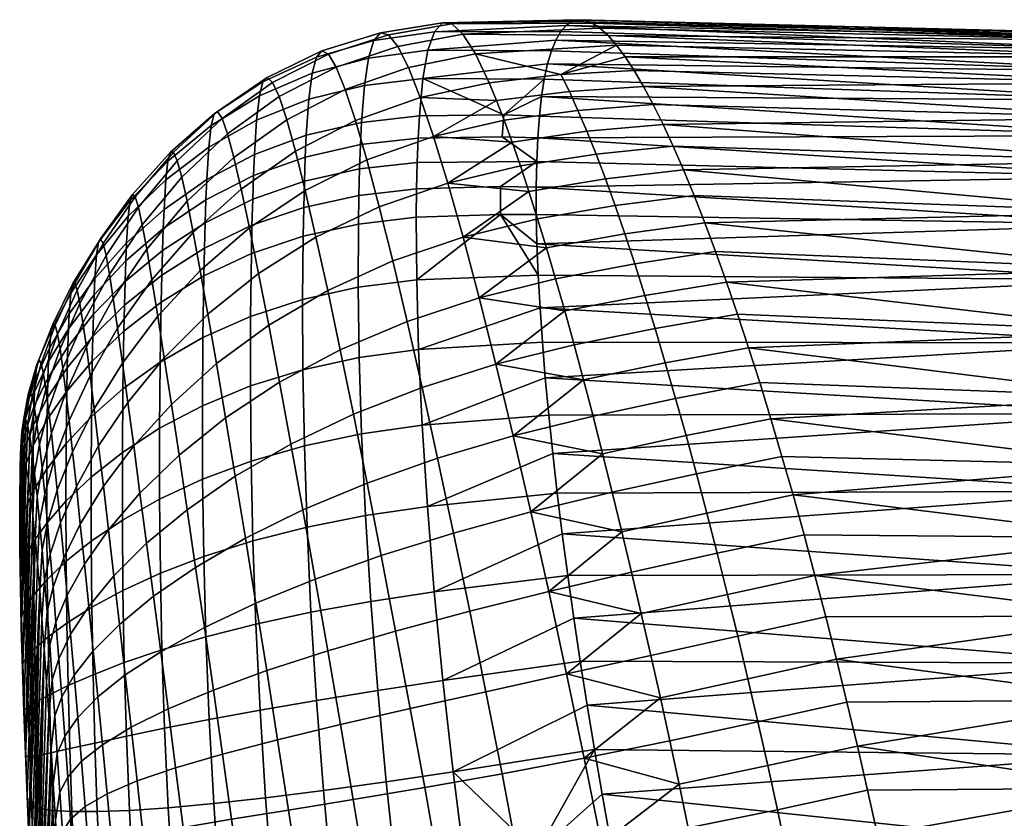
# Model space of a CAD drawing. Extents: x -120 to 2831, y -92 to 75.
# Tile 190 of 256: x 1858 to 1882, y -65 to -46. Entities that reach past the tile are written whole.
import ezdxf

# ---------------------------------------------------------------- set-up
doc = ezdxf.new("R2010")
doc.units = 0
doc.layers.add('GLASS', color=18, linetype='CONTINUOUS')

msp = doc.modelspace()

# ---------------------------------------------------------------- meshes
at = {"layer": 'GLASS'}
mesh = msp.add_polyface(dxfattribs=at)
corners = [(1866.124, -48.121, 69.039), (1866.096, -48.658, 68.011), (1864.756, -48.961, 68.22), (1864.781, -48.432, 69.243), (1867.531, -47.961, 68.901), (1867.5, -48.499, 67.879), (1864.842, -47.556, 71.365), (1863.52, -48.899, 69.515), (1863.573, -48.061, 71.604), (1866.197, -47.221, 71.17), (1867.618, -47.051, 71.022), (1864.923, -46.922, 73.558), (1863.64, -47.475, 73.757), (1866.296, -46.555, 73.379), (1867.739, -46.367, 73.222), (1865.027, -46.53, 75.796), (1863.725, -47.131, 75.944), (1866.424, -46.127, 75.639), (1867.896, -45.915, 75.477), (1865.157, -46.378, 78.053), (1863.831, -47.024, 78.141), (1866.584, -45.938, 77.925), (1868.091, -45.699, 77.762), (1865.317, -46.462, 80.305), (1863.962, -47.146, 80.325), (1866.777, -45.987, 80.211), (1868.322, -45.719, 80.05), (1865.506, -46.777, 82.526), (1864.12, -47.492, 82.474), (1867.004, -46.272, 82.472), (1868.591, -45.973, 82.317), (1865.725, -47.317, 84.694), (1864.304, -48.053, 84.567), (1867.263, -46.784, 84.683), (1868.894, -46.454, 84.539), (1865.975, -48.071, 86.785), (1864.516, -48.818, 86.581), (1867.554, -47.517, 86.819), (1869.23, -47.156, 86.691), (1867.875, -48.458, 88.86), (1866.253, -49.027, 88.778), (1869.41, -47.586, 87.734), (1869.597, -48.066, 88.752), (1869.791, -48.596, 89.743), (1869.582, -47.938, 68.798), (1870.743, -46.381, 72.96), (1870.65, -46.697, 71.886), (1871.242, -45.663, 77.363), (1871.099, -45.76, 76.252), (1871.562, -45.637, 79.587), (1871.396, -45.622, 78.475), (1870.968, -45.911, 75.146), (1870.849, -46.119, 74.048), (1869.545, -48.468, 67.795), (1870.975, -46.958, 86.429), (1870.449, -47.967, 68.772), (1870.41, -48.493, 67.78), (1870.57, -47.068, 70.828)]
mesh.append_faces([[corners[k] for k in face] for face in [(0, 1, 2, 3), (4, 5, 1, 0), (6, 3, 7, 8), (9, 0, 3, 6), (10, 4, 0, 9), (11, 6, 8, 12), (13, 9, 6, 11), (14, 10, 9, 13), (15, 11, 12, 16), (17, 13, 11, 15), (18, 14, 13, 17), (19, 15, 16, 20), (21, 17, 15, 19), (22, 18, 17, 21), (23, 19, 20, 24), (25, 21, 19, 23), (26, 22, 21, 25), (27, 23, 24, 28), (29, 25, 23, 27), (30, 26, 25, 29), (31, 27, 28, 32), (33, 29, 27, 31), (34, 30, 29, 33), (35, 31, 32, 36), (37, 33, 31, 35), (38, 34, 33, 37), (39, 37, 35, 40), (41, 38, 37, 37), (39, 42, 41, 41), (37, 39, 41, 41), (43, 42, 39, 39), (10, 44, 4, 4), (10, 14, 45, 46), (18, 22, 47, 48), (22, 26, 49, 50), (14, 18, 51, 52), (4, 44, 53, 5), (54, 34, 38, 38), (53, 44, 55, 56), (52, 45, 14, 14), (46, 57, 10, 10), (57, 44, 10, 10), (50, 47, 22, 22)]])
mesh = msp.add_polyface(dxfattribs=at)
corners = [(1871.179, -47.367, 87.47), (1870.975, -46.958, 86.429), (1869.23, -47.156, 86.691), (1869.41, -47.586, 87.734), (1871.389, -47.827, 88.487), (1869.597, -48.066, 88.752), (1871.606, -48.336, 89.478), (1869.791, -48.596, 89.743), (1871.829, -48.892, 90.441), (1869.99, -49.174, 90.703), (1872.058, -49.494, 91.374), (1870.196, -49.797, 91.63), (1872.291, -50.14, 92.274), (1870.407, -50.463, 92.524), (1868.986, -52.381, 94.217), (1870.843, -51.919, 94.2), (1870.623, -51.172, 93.381), (1872.529, -50.829, 93.14), (1872.771, -51.557, 93.97), (1869.394, -53.999, 95.696), (1871.066, -52.704, 94.979), (1873.016, -52.324, 94.762), (1873.263, -53.127, 95.515), (1871.293, -53.524, 95.717), (1868.591, -45.973, 82.317), (1868.894, -46.454, 84.539), (1872.323, -46.241, 83.969), (1872.119, -46.009, 82.889), (1868.322, -45.719, 80.05), (1871.923, -45.831, 81.796), (1871.738, -45.707, 80.695), (1869.545, -48.468, 67.795), (1870.41, -48.493, 67.78), (1870.384, -49.068, 66.815), (1872.984, -47.248, 87.116), (1872.756, -46.861, 86.085), (1869.582, -47.938, 68.798), (1870.503, -47.491, 69.789), (1870.449, -47.967, 68.772), (1870.57, -47.068, 70.828), (1870.968, -45.911, 75.146), (1867.896, -45.915, 75.477), (1871.099, -45.76, 76.252), (1873.219, -47.683, 88.125), (1873.706, -48.698, 90.07), (1873.459, -48.167, 89.11), (1873.957, -49.274, 91.002), (1874.473, -50.557, 92.773), (1874.213, -49.894, 91.904), (1874.736, -51.26, 93.61), (1875.27, -52.782, 95.175), (1875.002, -52.002, 94.411), (1872.535, -46.525, 85.036), (1871.562, -45.637, 79.587), (1869.507, -50.356, 64.964), (1870.391, -51.075, 64.109), (1870.422, -51.831, 63.278), (1869.507, -49.679, 65.875), (1870.384, -49.068, 66.815), (1870.373, -49.692, 65.88), (1885.196, -50.598, 65.099), (1870.375, -50.361, 64.977), (1870.373, -49.692, 65.88), (1871.099, -45.76, 76.252), (1885.338, -46.359, 74.606), (1870.968, -45.911, 75.146), (1871.396, -45.622, 78.475), (1885.354, -46.054, 76.84), (1871.242, -45.663, 77.363), (1870.57, -47.068, 70.828), (1885.292, -47.575, 70.422), (1870.503, -47.491, 69.789), (1885.317, -46.873, 72.459), (1870.743, -46.381, 72.96), (1870.849, -46.119, 74.048), (1870.65, -46.697, 71.886), (1870.449, -47.967, 68.772), (1885.263, -48.441, 68.518), (1870.41, -48.493, 67.78)]
mesh.append_faces([[corners[k] for k in face] for face in [(0, 1, 2, 3), (4, 0, 3, 5), (6, 4, 5, 7), (8, 6, 7, 9), (10, 8, 9, 11), (12, 10, 11, 13), (14, 15, 16, 16), (17, 12, 13, 16), (18, 17, 16, 15), (14, 19, 20, 20), (21, 18, 15, 20), (22, 21, 20, 23), (24, 25, 26, 27), (28, 24, 29, 30), (26, 25, 1, 1), (31, 32, 33, 33), (1, 0, 34, 35), (36, 37, 38, 38), (36, 39, 37, 37), (40, 41, 42, 42), (0, 4, 43, 34), (6, 8, 44, 45), (8, 10, 46, 44), (4, 6, 45, 43), (12, 17, 47, 48), (17, 18, 49, 47), (21, 22, 50, 51), (18, 21, 51, 49), (10, 12, 48, 46), (27, 29, 24, 24), (52, 26, 1, 1), (35, 52, 1, 1), (53, 28, 30, 30), (54, 55, 56, 56), (57, 58, 59, 59), (60, 61, 62, 62), (63, 64, 65, 65), (66, 67, 68, 68), (69, 70, 71, 71), (72, 73, 74, 74), (72, 75, 73, 73), (75, 70, 69, 69), (76, 77, 78, 78)]])
mesh = msp.add_polyface(dxfattribs=at)
corners = [(1885.112, -53.479, 61.988), (1870.466, -52.628, 62.486), (1885.156, -51.944, 63.498), (1870.391, -51.075, 64.109), (1885.196, -50.598, 65.099), (1885.231, -49.442, 66.76), (1870.41, -48.493, 67.78), (1885.263, -48.441, 68.518), (1870.503, -47.491, 69.789), (1885.292, -47.575, 70.422), (1870.373, -49.692, 65.88), (1885.317, -46.873, 72.459), (1870.849, -46.119, 74.048), (1885.338, -46.359, 74.606), (1871.099, -45.76, 76.252), (1885.354, -46.054, 76.84), (1885.364, -45.974, 79.129), (1871.738, -45.707, 80.695), (1885.369, -46.13, 81.438), (1872.119, -46.009, 82.889), (1885.368, -46.526, 83.731), (1871.396, -45.622, 78.475), (1870.65, -46.697, 71.886), (1885.36, -47.155, 85.971), (1872.984, -47.248, 87.116), (1885.347, -48.008, 88.123), (1873.459, -48.167, 89.11), (1885.328, -49.065, 90.154), (1885.303, -50.301, 92.039), (1874.473, -50.557, 92.773), (1885.275, -51.69, 93.757), (1875.002, -52.002, 94.411), (1885.243, -53.199, 95.293), (1873.957, -49.274, 91.002), (1872.535, -46.525, 85.036), (1872.323, -46.241, 83.969), (1871.923, -45.831, 81.796), (1870.384, -49.068, 66.815), (1870.422, -51.831, 63.278), (1870.375, -50.361, 64.977), (1870.968, -45.911, 75.146), (1871.242, -45.663, 77.363), (1871.562, -45.637, 79.587), (1870.449, -47.967, 68.772), (1874.213, -49.894, 91.904), (1874.736, -51.26, 93.61), (1875.27, -52.782, 95.175), (1872.756, -46.861, 86.085), (1873.219, -47.683, 88.125), (1873.706, -48.698, 90.07), (1875.539, -53.597, 95.9)]
mesh.append_faces([[corners[k] for k in face] for face in [(0, 1, 2, 2), (2, 3, 4, 4), (5, 6, 7, 7), (7, 8, 9, 9), (10, 5, 4, 4), (11, 12, 13, 13), (13, 14, 15, 15), (16, 17, 18, 18), (18, 19, 20, 20), (21, 16, 15, 15), (22, 11, 9, 9), (23, 24, 25, 25), (25, 26, 27, 27), (28, 29, 30, 30), (30, 31, 32, 32), (33, 28, 27, 27), (20, 34, 23, 23), (19, 35, 20, 20), (19, 18, 36, 36), (17, 36, 18, 18), (37, 6, 5, 5), (20, 35, 34, 34), (1, 38, 2, 2), (38, 3, 2, 2), (3, 39, 4, 4), (10, 37, 5, 5), (12, 40, 13, 13), (14, 41, 15, 15), (16, 21, 42, 42), (16, 42, 17, 17), (43, 8, 7, 7), (28, 33, 44, 44), (28, 44, 29, 29), (45, 31, 30, 30), (29, 45, 30, 30), (31, 46, 32, 32), (23, 47, 24, 24), (24, 48, 25, 25), (26, 49, 27, 27), (25, 48, 26, 26), (49, 33, 27, 27), (50, 32, 46, 46), (47, 23, 34, 34)]])
mesh = msp.add_polyface(dxfattribs=at)
corners = [(1861.301, -50.702, 69.276), (1861.282, -51.235, 68.36), (1860.373, -51.988, 68.853), (1860.391, -51.484, 69.727), (1862.341, -50, 68.863), (1862.322, -50.557, 67.912), (1863.498, -49.412, 68.507), (1863.478, -49.987, 67.53), (1861.32, -50.237, 70.225), (1860.41, -51.051, 70.633), (1862.362, -49.509, 69.847), (1863.52, -48.899, 69.515), (1860.451, -50.401, 72.502), (1859.639, -51.911, 71.05), (1859.68, -51.335, 72.816), (1861.364, -49.516, 72.186), (1862.409, -48.724, 71.882), (1863.573, -48.061, 71.604), (1860.499, -50.017, 74.399), (1859.726, -51.027, 74.596), (1861.414, -49.058, 74.186), (1862.466, -48.197, 73.969), (1863.64, -47.475, 73.757), (1859.779, -50.949, 76.356), (1859.101, -52.039, 74.769), (1859.153, -52.026, 76.396), (1860.554, -49.869, 76.288), (1861.475, -48.84, 76.194), (1862.536, -47.912, 76.078), (1863.725, -47.131, 75.944), (1859.839, -51.067, 78.079), (1859.211, -52.196, 77.977), (1860.62, -49.93, 78.152), (1861.55, -48.842, 78.188), (1862.624, -47.857, 78.186), (1863.831, -47.024, 78.141), (1860.698, -50.181, 79.977), (1859.91, -51.358, 79.757), (1861.641, -49.05, 80.153), (1862.732, -48.021, 80.273), (1863.962, -47.146, 80.325), (1860.792, -50.608, 81.753), (1859.991, -51.806, 81.381), (1861.751, -49.452, 82.073), (1862.863, -48.397, 82.319), (1864.12, -47.492, 82.474), (1860.901, -51.199, 83.468), (1860.085, -52.398, 82.944), (1861.88, -50.038, 83.932), (1863.018, -48.973, 84.307), (1864.304, -48.053, 84.567), (1862.03, -50.798, 85.715), (1861.027, -51.944, 85.109), (1863.196, -49.74, 86.216), (1864.516, -48.818, 86.581), (1863.398, -50.684, 88.03), (1862.2, -51.717, 87.406), (1863.46, -50.621, 66.59), (1863.445, -51.31, 65.692), (1862.289, -51.852, 66.133), (1862.304, -51.176, 67), (1862.322, -50.557, 67.912), (1861.266, -51.832, 67.484), (1861.282, -51.235, 68.36), (1863.478, -49.987, 67.53)]
mesh.append_faces([[corners[k] for k in face] for face in [(0, 1, 2, 3), (4, 5, 1, 0), (6, 7, 5, 4), (8, 0, 3, 9), (10, 4, 0, 8), (11, 6, 4, 10), (12, 9, 13, 14), (15, 8, 9, 12), (16, 10, 8, 15), (17, 11, 10, 16), (18, 12, 14, 19), (20, 15, 12, 18), (21, 16, 15, 20), (22, 17, 16, 21), (23, 19, 24, 25), (26, 18, 19, 23), (27, 20, 18, 26), (28, 21, 20, 27), (29, 22, 21, 28), (30, 23, 25, 31), (32, 26, 23, 30), (33, 27, 26, 32), (34, 28, 27, 33), (35, 29, 28, 34), (36, 32, 30, 37), (38, 33, 32, 36), (39, 34, 33, 38), (40, 35, 34, 39), (41, 36, 37, 42), (43, 38, 36, 41), (44, 39, 38, 43), (45, 40, 39, 44), (46, 41, 42, 47), (48, 43, 41, 46), (49, 44, 43, 48), (50, 45, 44, 49), (51, 48, 46, 52), (53, 49, 48, 51), (54, 50, 49, 53), (55, 53, 51, 56), (57, 58, 59, 60), (61, 60, 62, 63), (64, 57, 60, 61)]])
mesh = msp.add_polyface(dxfattribs=at)
corners = [(1864.756, -48.961, 68.22), (1864.735, -49.547, 67.228), (1863.478, -49.987, 67.53), (1863.498, -49.412, 68.507), (1866.096, -48.658, 68.011), (1866.074, -49.25, 67.014), (1867.5, -48.499, 67.879), (1867.476, -49.09, 66.885), (1864.781, -48.432, 69.243), (1863.52, -48.899, 69.515), (1864.754, -49.776, 88.496), (1864.516, -48.818, 86.581), (1863.196, -49.74, 86.216), (1863.398, -50.684, 88.03), (1866.253, -49.027, 88.778), (1865.975, -48.071, 86.785), (1865.016, -50.911, 90.296), (1863.622, -51.792, 89.731), (1866.557, -50.171, 90.652), (1868.223, -49.593, 90.785), (1867.875, -48.458, 88.86), (1869.99, -49.174, 90.703), (1869.791, -48.596, 89.743), (1865.301, -52.207, 91.963), (1863.866, -53.049, 91.307), (1866.884, -51.487, 92.392), (1868.594, -50.906, 92.576), (1870.196, -49.797, 91.63), (1870.407, -50.463, 92.524), (1867.232, -52.957, 93.981), (1865.605, -53.648, 93.484), (1868.986, -52.381, 94.217), (1870.623, -51.172, 93.381), (1871.066, -52.704, 94.979), (1870.843, -51.919, 94.2), (1866.045, -52.128, 63.392), (1866.07, -53.836, 61.837), (1864.699, -54.132, 62.13), (1864.691, -52.424, 63.648), (1867.466, -51.946, 63.262), (1867.513, -53.639, 61.695), (1864.704, -50.887, 65.353), (1863.425, -52.836, 64.037), (1863.445, -51.31, 65.692), (1866.047, -50.592, 65.123), (1867.454, -50.423, 64.998), (1864.718, -50.19, 66.271), (1863.46, -50.621, 66.59), (1866.058, -49.895, 66.05), (1867.461, -49.732, 65.924), (1864.735, -49.547, 67.228), (1863.478, -49.987, 67.53), (1866.074, -49.25, 67.014), (1867.476, -49.09, 66.885), (1869.545, -48.468, 67.795), (1870.384, -49.068, 66.815), (1869.507, -50.356, 64.964), (1869.507, -49.679, 65.875), (1870.422, -51.831, 63.278), (1870.466, -52.628, 62.486), (1870.384, -49.068, 66.815), (1870.373, -49.692, 65.88), (1870.375, -50.361, 64.977), (1870.391, -51.075, 64.109), (1870.523, -53.462, 61.736)]
mesh.append_faces([[corners[k] for k in face] for face in [(0, 1, 2, 3), (4, 5, 1, 0), (6, 7, 5, 4), (8, 0, 3, 9), (10, 11, 12, 13), (14, 15, 11, 10), (16, 10, 13, 17), (18, 14, 10, 16), (19, 20, 14, 18), (19, 21, 22, 22), (20, 19, 22, 22), (23, 16, 17, 24), (25, 18, 16, 23), (26, 19, 18, 25), (27, 21, 19, 19), (26, 28, 27, 27), (19, 26, 27, 27), (29, 25, 23, 30), (31, 26, 25, 29), (32, 28, 26, 26), (26, 31, 32, 32), (33, 34, 31, 31), (35, 36, 37, 38), (39, 40, 36, 35), (41, 38, 42, 43), (44, 35, 38, 41), (45, 39, 35, 44), (46, 41, 43, 47), (48, 44, 41, 46), (49, 45, 44, 48), (50, 46, 47, 51), (52, 48, 46, 50), (53, 49, 48, 52), (6, 54, 55, 7), (45, 56, 39, 39), (49, 57, 56, 45), (40, 39, 58, 59), (57, 49, 53, 60), (58, 39, 56, 56), (56, 57, 61, 62), (62, 63, 56, 56), (64, 40, 59, 59)]])
mesh = msp.add_polyface(dxfattribs=at)
corners = [(1858.995, -53.139, 70.654), (1858.979, -53.576, 69.882), (1858.498, -54.338, 70.372), (1858.513, -53.936, 71.088), (1859.62, -52.309, 70.193), (1859.604, -52.781, 69.369), (1860.391, -51.484, 69.727), (1860.373, -51.988, 68.853), (1859.013, -52.776, 71.457), (1858.531, -53.608, 71.835), (1859.639, -51.911, 71.05), (1860.41, -51.051, 70.633), (1858.572, -53.175, 73.373), (1858.188, -54.375, 72.171), (1858.229, -54.004, 73.593), (1859.054, -52.273, 73.111), (1859.68, -51.335, 72.816), (1858.62, -53.006, 74.909), (1858.278, -53.89, 75.01), (1859.101, -52.039, 74.769), (1859.726, -51.027, 74.596), (1858.673, -53.05, 76.406), (1858.331, -53.98, 76.385), (1859.153, -52.026, 76.396), (1858.73, -53.265, 77.85), (1858.388, -54.231, 77.705), (1859.211, -52.196, 77.977), (1858.792, -53.622, 79.238), (1858.449, -54.609, 78.967), (1859.276, -52.523, 79.506), (1859.91, -51.358, 79.757), (1859.839, -51.067, 78.079), (1859.349, -52.988, 80.979), (1858.86, -54.099, 80.57), (1859.991, -51.806, 81.381), (1859.431, -53.578, 82.392), (1858.933, -54.684, 81.843), (1860.085, -52.398, 82.944), (1860.191, -53.123, 84.437), (1859.522, -54.28, 83.74), (1861.027, -51.944, 85.109), (1860.901, -51.199, 83.468), (1861.169, -52.829, 86.665), (1860.31, -53.969, 85.853), (1862.2, -51.717, 87.406), (1862.03, -50.798, 85.715), (1861.327, -53.844, 88.125), (1860.441, -54.926, 87.183), (1862.389, -52.784, 88.993), (1863.622, -51.792, 89.731), (1863.398, -50.684, 88.03), (1862.595, -53.984, 90.463), (1861.499, -54.976, 89.481), (1863.866, -53.049, 91.307), (1863.425, -52.836, 64.037), (1863.421, -54.527, 62.579), (1862.254, -55.008, 63.173), (1862.265, -53.351, 64.548), (1861.25, -52.489, 66.657), (1861.226, -53.948, 65.161), (1860.321, -54.598, 65.849), (1860.343, -53.191, 67.241), (1862.289, -51.852, 66.133), (1863.445, -51.31, 65.692), (1859.589, -53.322, 68.587), (1859.576, -53.924, 67.859), (1858.954, -54.653, 68.482), (1858.965, -54.084, 69.155), (1860.357, -52.56, 68.022), (1861.266, -51.832, 67.484), (1862.304, -51.176, 67), (1859.604, -52.781, 69.369), (1858.979, -53.576, 69.882), (1860.373, -51.988, 68.853), (1861.282, -51.235, 68.36)]
mesh.append_faces([[corners[k] for k in face] for face in [(0, 1, 2, 3), (4, 5, 1, 0), (6, 7, 5, 4), (8, 0, 3, 9), (10, 4, 0, 8), (11, 6, 4, 10), (12, 9, 13, 14), (15, 8, 9, 12), (16, 10, 8, 15), (17, 12, 14, 18), (19, 15, 12, 17), (20, 16, 15, 19), (21, 17, 18, 22), (23, 19, 17, 21), (24, 21, 22, 25), (26, 23, 21, 24), (27, 24, 25, 28), (29, 26, 24, 27), (30, 31, 26, 29), (32, 29, 27, 33), (34, 30, 29, 32), (35, 32, 33, 36), (37, 34, 32, 35), (38, 37, 35, 39), (40, 41, 37, 38), (42, 40, 38, 43), (44, 45, 40, 42), (46, 42, 43, 47), (48, 44, 42, 46), (49, 50, 44, 48), (51, 48, 46, 52), (53, 49, 48, 51), (54, 55, 56, 57), (58, 59, 60, 61), (62, 57, 59, 58), (63, 54, 57, 62), (64, 65, 66, 67), (68, 61, 65, 64), (69, 58, 61, 68), (70, 62, 58, 69), (71, 64, 67, 72), (73, 68, 64, 71), (74, 69, 68, 73)]])
mesh = msp.add_polyface(dxfattribs=at)
corners = [(1865.605, -53.648, 93.484), (1865.301, -52.207, 91.963), (1863.866, -53.049, 91.307), (1864.128, -54.437, 92.746), (1865.926, -55.214, 94.849), (1864.406, -55.94, 94.037), (1867.596, -54.563, 95.409), (1867.232, -52.957, 93.981), (1869.394, -53.999, 95.696), (1868.986, -52.381, 94.217), (1871.293, -53.524, 95.717), (1871.066, -52.704, 94.979), (1864.696, -57.541, 95.173), (1863.053, -56.722, 93.016), (1863.3, -58.23, 94.085), (1866.26, -56.888, 96.048), (1867.974, -56.285, 96.665), (1869.815, -55.742, 97.001), (1871.523, -54.377, 96.412), (1871.755, -55.261, 97.064), (1864.996, -59.222, 96.15), (1863.556, -59.81, 95.01), (1866.604, -58.651, 97.076), (1868.362, -58.104, 97.742), (1870.244, -57.59, 98.125), (1871.989, -56.173, 97.67), (1872.224, -57.111, 98.23), (1865.302, -60.967, 96.963), (1863.818, -61.447, 95.787), (1866.954, -60.484, 97.928), (1868.755, -60.002, 98.634), (1870.677, -59.525, 99.059), (1872.459, -58.072, 98.743), (1872.928, -60.057, 99.624), (1872.694, -59.055, 99.208), (1864.798, -57.958, 59.699), (1864.895, -60.028, 58.801), (1863.553, -60.317, 59.448), (1863.481, -58.291, 60.281), (1866.22, -57.678, 59.317), (1866.349, -59.765, 58.373), (1867.725, -57.454, 59.13), (1867.893, -59.532, 58.157), (1864.733, -55.984, 60.811), (1863.438, -56.353, 61.326), (1866.127, -55.694, 60.475), (1867.599, -55.482, 60.313), (1864.699, -54.132, 62.13), (1863.421, -54.527, 62.579), (1866.07, -53.836, 61.837), (1867.513, -53.639, 61.695), (1864.691, -52.424, 63.648), (1863.425, -52.836, 64.037), (1868.102, -61.691, 57.403), (1871.142, -59.136, 58.191), (1871.288, -60.168, 57.772), (1870.678, -55.236, 60.366), (1870.776, -56.171, 59.749), (1870.523, -53.462, 61.736), (1870.594, -54.333, 61.028), (1870.886, -57.134, 59.18), (1871.008, -58.123, 58.661)]
mesh.append_faces([[corners[k] for k in face] for face in [(0, 1, 2, 3), (4, 0, 3, 5), (6, 7, 0, 4), (8, 9, 7, 6), (8, 10, 11, 11), (12, 5, 13, 14), (15, 4, 5, 12), (16, 6, 4, 15), (17, 8, 6, 16), (18, 10, 8, 8), (17, 19, 18, 18), (8, 17, 18, 18), (20, 12, 14, 21), (22, 15, 12, 20), (23, 16, 15, 22), (24, 17, 16, 23), (25, 19, 17, 17), (24, 26, 25, 25), (17, 24, 25, 25), (27, 20, 21, 28), (29, 22, 20, 27), (30, 23, 22, 29), (31, 24, 23, 30), (32, 26, 24, 24), (24, 31, 32, 32), (33, 34, 31, 31), (35, 36, 37, 38), (39, 40, 36, 35), (41, 42, 40, 39), (43, 35, 38, 44), (45, 39, 35, 43), (46, 41, 39, 45), (47, 43, 44, 48), (49, 45, 43, 47), (50, 46, 45, 49), (51, 47, 48, 52), (53, 42, 54, 55), (41, 46, 56, 57), (46, 50, 58, 59), (42, 41, 60, 61), (60, 41, 57, 57), (61, 54, 42, 42), (59, 56, 46, 46)]])
mesh = msp.add_polyface(dxfattribs=at)
corners = [(1873.513, -53.965, 96.227), (1873.263, -53.127, 95.515), (1871.293, -53.524, 95.717), (1871.523, -54.377, 96.412), (1873.764, -54.835, 96.896), (1871.755, -55.261, 97.064), (1874.017, -55.735, 97.521), (1871.989, -56.173, 97.67), (1874.27, -56.663, 98.102), (1872.224, -57.111, 98.23), (1870.677, -59.525, 99.059), (1872.694, -59.055, 99.208), (1872.459, -58.072, 98.743), (1874.522, -57.617, 98.637), (1874.774, -58.594, 99.124), (1871.11, -61.527, 99.8), (1873.161, -61.076, 99.992), (1872.928, -60.057, 99.624), (1875.025, -59.593, 99.564), (1875.274, -60.611, 99.955), (1875.539, -53.597, 95.9), (1875.27, -52.782, 95.175), (1875.809, -54.446, 96.585), (1876.08, -55.327, 97.228), (1876.35, -56.238, 97.828), (1876.887, -58.142, 98.895), (1876.619, -57.177, 98.385), (1877.153, -59.131, 99.359), (1877.416, -60.141, 99.775), (1884.956, -59.111, 58.306), (1871.008, -58.123, 58.661), (1885.011, -57.081, 59.362), (1870.776, -56.171, 59.749), (1885.063, -55.196, 60.599), (1871.288, -60.168, 57.772), (1884.899, -61.262, 57.453), (1870.594, -54.333, 61.028), (1885.112, -53.479, 61.988), (1885.207, -54.8, 96.64), (1876.08, -55.327, 97.228), (1885.17, -56.46, 97.796), (1876.619, -57.177, 98.385), (1885.129, -58.218, 98.798), (1877.153, -59.131, 99.359), (1885.084, -60.122, 99.663), (1875.539, -53.597, 95.9), (1885.243, -53.199, 95.293), (1871.142, -59.136, 58.191), (1870.886, -57.134, 59.18), (1870.678, -55.236, 60.366), (1870.523, -53.462, 61.736), (1870.466, -52.628, 62.486), (1876.887, -58.142, 98.895), (1877.416, -60.141, 99.775), (1876.35, -56.238, 97.828), (1875.809, -54.446, 96.585), (1877.676, -61.171, 100.143)]
mesh.append_faces([[corners[k] for k in face] for face in [(0, 1, 2, 3), (4, 0, 3, 5), (6, 4, 5, 7), (8, 6, 7, 9), (10, 11, 12, 12), (13, 8, 9, 12), (14, 13, 12, 11), (15, 16, 17, 17), (10, 15, 17, 17), (18, 14, 11, 17), (19, 18, 17, 16), (1, 0, 20, 21), (0, 4, 22, 20), (23, 22, 4, 6), (6, 8, 24, 23), (13, 14, 25, 26), (14, 18, 27, 25), (8, 13, 26, 24), (28, 27, 18, 19), (29, 30, 31, 31), (31, 32, 33, 33), (34, 29, 35, 35), (36, 37, 33, 33), (38, 39, 40, 40), (40, 41, 42, 42), (43, 44, 42, 42), (45, 38, 46, 46), (34, 47, 29, 29), (31, 30, 48, 48), (31, 48, 32, 32), (33, 49, 36, 36), (49, 33, 32, 32), (37, 36, 50, 50), (51, 37, 50, 50), (47, 30, 29, 29), (42, 52, 43, 43), (43, 53, 44, 44), (54, 41, 40, 40), (55, 38, 45, 45), (41, 52, 42, 42), (53, 56, 44, 44), (55, 39, 38, 38), (40, 39, 54, 54)]])
mesh = msp.add_polyface(dxfattribs=at)
corners = [(1858.513, -53.936, 71.088), (1858.498, -54.338, 70.372), (1858.156, -55.038, 70.82), (1858.17, -54.669, 71.48), (1858.531, -53.608, 71.835), (1858.188, -54.375, 72.171), (1858.513, -55.095, 80.173), (1858.449, -54.609, 78.967), (1858.23, -55.456, 78.703), (1858.291, -55.945, 79.805), (1858.86, -54.099, 80.57), (1858.792, -53.622, 79.238), (1858.58, -55.673, 81.324), (1858.354, -56.516, 80.855), (1858.933, -54.684, 81.843), (1858.419, -57.156, 81.854), (1858.233, -57.206, 80.445), (1858.294, -57.832, 81.37), (1858.65, -56.331, 82.42), (1859.012, -55.363, 83.056), (1859.522, -54.28, 83.74), (1859.431, -53.578, 82.392), (1858.724, -57.061, 83.46), (1858.485, -57.857, 82.803), (1859.097, -56.128, 84.207), (1859.622, -55.085, 85.018), (1860.31, -53.969, 85.853), (1860.191, -53.123, 84.437), (1859.188, -56.971, 85.293), (1858.801, -57.855, 84.444), (1859.73, -55.983, 86.221), (1860.441, -54.926, 87.183), (1859.847, -56.965, 87.345), (1859.284, -57.883, 86.312), (1860.583, -55.983, 88.421), (1861.499, -54.976, 89.481), (1861.327, -53.844, 88.125), (1860.735, -57.129, 89.561), (1859.971, -58.021, 88.385), (1861.685, -56.211, 90.724), (1862.818, -55.302, 91.807), (1862.595, -53.984, 90.463), (1864.128, -54.437, 92.746), (1863.866, -53.049, 91.307), (1861.881, -57.535, 91.847), (1860.897, -58.352, 90.598), (1863.053, -56.722, 93.016), (1864.406, -55.94, 94.037), (1863.438, -56.353, 61.326), (1863.481, -58.291, 60.281), (1862.288, -58.669, 61.047), (1862.26, -56.789, 62.006), (1860.308, -56.145, 64.686), (1860.308, -57.787, 63.738), (1859.55, -58.3, 64.704), (1859.549, -56.745, 65.533), (1861.213, -55.556, 63.886), (1861.213, -57.275, 62.823), (1862.254, -55.008, 63.173), (1863.421, -54.527, 62.579), (1858.94, -55.929, 67.316), (1858.936, -57.326, 66.389), (1858.469, -57.86, 67.215), (1858.468, -56.546, 68.03), (1859.558, -55.27, 66.578), (1860.321, -54.598, 65.849), (1861.226, -53.948, 65.161), (1862.265, -53.351, 64.548), (1858.954, -54.653, 68.482), (1858.477, -55.344, 69.083), (1859.576, -53.924, 67.859), (1860.343, -53.191, 67.241), (1858.965, -54.084, 69.155), (1858.486, -54.811, 69.701), (1858.498, -54.338, 70.372), (1858.145, -55.475, 70.204), (1858.156, -55.038, 70.82), (1858.979, -53.576, 69.882)]
mesh.append_faces([[corners[k] for k in face] for face in [(0, 1, 2, 3), (4, 0, 3, 5), (6, 7, 8, 9), (10, 11, 7, 6), (12, 6, 9, 13), (14, 10, 6, 12), (15, 13, 16, 17), (18, 12, 13, 15), (19, 14, 12, 18), (20, 21, 14, 19), (22, 18, 15, 23), (24, 19, 18, 22), (25, 20, 19, 24), (26, 27, 20, 25), (28, 24, 22, 29), (30, 25, 24, 28), (31, 26, 25, 30), (32, 30, 28, 33), (34, 31, 30, 32), (35, 36, 31, 34), (37, 34, 32, 38), (39, 35, 34, 37), (40, 41, 35, 39), (42, 43, 41, 40), (44, 39, 37, 45), (46, 40, 39, 44), (47, 42, 40, 46), (48, 49, 50, 51), (52, 53, 54, 55), (56, 57, 53, 52), (58, 51, 57, 56), (59, 48, 51, 58), (60, 61, 62, 63), (64, 55, 61, 60), (65, 52, 55, 64), (66, 56, 52, 65), (67, 58, 56, 66), (68, 60, 63, 69), (70, 64, 60, 68), (71, 65, 64, 70), (72, 68, 69, 73), (74, 73, 75, 76), (77, 72, 73, 74)]])
mesh = msp.add_polyface(dxfattribs=at)
corners = [(1857.954, -55.319, 71.818), (1857.941, -55.654, 71.214), (1857.832, -56.182, 71.548), (1857.845, -55.878, 72.1), (1858.17, -54.669, 71.48), (1858.156, -55.038, 70.82), (1857.971, -55.055, 72.453), (1857.86, -55.641, 72.68), (1858.188, -54.375, 72.171), (1858.012, -54.737, 73.763), (1857.9, -55.365, 73.884), (1858.229, -54.004, 73.593), (1858.061, -54.666, 75.07), (1857.948, -55.324, 75.089), (1858.278, -53.89, 75.01), (1858.114, -54.789, 76.335), (1858.001, -55.468, 76.259), (1858.331, -53.98, 76.385), (1858.171, -55.064, 77.547), (1858.056, -55.755, 77.382), (1858.388, -54.231, 77.705), (1858.23, -55.456, 78.703), (1858.114, -56.154, 78.452), (1858.449, -54.609, 78.967), (1858.291, -55.945, 79.805), (1858.173, -56.643, 79.473), (1858.354, -56.516, 80.855), (1858.233, -57.206, 80.445), (1858.468, -56.546, 68.03), (1858.469, -57.86, 67.215), (1858.14, -58.326, 67.979), (1858.133, -57.095, 68.693), (1857.925, -56.515, 70.139), (1857.924, -57.561, 69.287), (1857.82, -57.938, 69.805), (1857.819, -56.97, 70.572), (1858.138, -55.971, 69.641), (1858.477, -55.344, 69.083), (1857.931, -56.056, 70.651), (1857.824, -56.549, 71.037), (1858.145, -55.475, 70.204), (1858.486, -54.811, 69.701), (1857.941, -55.654, 71.214), (1857.832, -56.182, 71.548), (1858.156, -55.038, 70.82), (1857.83, -56.778, 72.532), (1857.82, -57.025, 72.081), (1857.878, -56.373, 74.014), (1857.843, -56.587, 73.01), (1857.921, -56.363, 75.042), (1857.969, -56.519, 76.058), (1858.02, -56.808, 77.044), (1858.128, -57.682, 78.903), (1858.073, -57.203, 77.993), (1858.184, -58.232, 79.772), (1857.813, -57.326, 71.663), (1857.81, -57.675, 71.285), (1857.82, -57.025, 72.081), (1857.81, -57.675, 71.285), (1857.843, -56.587, 73.01), (1857.813, -57.326, 71.663), (1857.83, -56.778, 72.532), (1857.82, -57.025, 72.081), (1857.812, -58.49, 70.659), (1857.878, -56.373, 74.014), (1857.826, -59.413, 70.206), (1857.921, -56.363, 75.042), (1857.969, -56.519, 76.058)]
mesh.append_faces([[corners[k] for k in face] for face in [(0, 1, 2, 3), (4, 5, 1, 0), (6, 0, 3, 7), (8, 4, 0, 6), (9, 6, 7, 10), (11, 8, 6, 9), (12, 9, 10, 13), (14, 11, 9, 12), (15, 12, 13, 16), (17, 14, 12, 15), (18, 15, 16, 19), (20, 17, 15, 18), (21, 18, 19, 22), (23, 20, 18, 21), (24, 21, 22, 25), (26, 24, 25, 27), (28, 29, 30, 31), (32, 33, 34, 35), (36, 31, 33, 32), (37, 28, 31, 36), (38, 32, 35, 39), (40, 36, 32, 38), (41, 37, 36, 40), (42, 38, 39, 43), (44, 40, 38, 42), (45, 3, 2, 46), (47, 10, 7, 48), (49, 13, 10, 47), (48, 7, 3, 45), (50, 16, 13, 49), (51, 19, 16, 50), (52, 25, 22, 53), (54, 27, 25, 52), (53, 22, 19, 51), (55, 39, 35, 56), (57, 43, 39, 55), (58, 59, 60, 60), (61, 62, 60, 60), (59, 61, 60, 60), (63, 64, 59, 59), (64, 65, 66, 66), (66, 65, 67, 67)]])
mesh = msp.add_polyface(dxfattribs=at)
corners = [(1858.485, -57.857, 82.803), (1858.419, -57.156, 81.854), (1858.294, -57.832, 81.37), (1858.355, -58.512, 82.25), (1858.553, -58.613, 83.704), (1858.417, -59.241, 83.086), (1858.801, -57.855, 84.444), (1858.724, -57.061, 83.46), (1858.622, -59.418, 84.555), (1858.479, -60.013, 83.879), (1858.692, -60.268, 85.357), (1858.541, -60.824, 84.629), (1858.762, -61.157, 86.11), (1858.602, -61.67, 85.336), (1857.983, -61.118, 67.95), (1858.016, -62.332, 67.805), (1857.92, -62.404, 68.546), (1857.885, -61.265, 68.648), (1858.181, -60.906, 67.124), (1858.213, -62.209, 66.921), (1858.501, -60.627, 66.181), (1858.531, -62.034, 65.904), (1857.955, -59.906, 68.225), (1857.856, -60.128, 68.873), (1858.157, -59.606, 67.468), (1858.481, -59.23, 66.61), (1857.935, -58.71, 68.66), (1857.833, -59.009, 69.248), (1858.14, -58.326, 67.979), (1858.469, -57.86, 67.215), (1858.936, -57.326, 66.389), (1858.943, -58.789, 65.676), (1857.924, -57.561, 69.287), (1857.82, -57.938, 69.805), (1858.133, -57.095, 68.693), (1858.296, -59.497, 81.392), (1858.24, -58.839, 80.601), (1858.352, -60.198, 82.144), (1858.464, -61.709, 83.538), (1858.408, -60.936, 82.859), (1858.519, -62.513, 84.179), (1858.233, -57.206, 80.445), (1858.184, -58.232, 79.772), (1857.848, -60.398, 69.909), (1857.877, -61.414, 69.744), (1857.826, -59.413, 70.206), (1857.81, -57.675, 71.285), (1857.819, -56.97, 70.572), (1857.812, -58.49, 70.659), (1857.911, -62.441, 69.691), (1857.826, -59.413, 70.206), (1857.848, -60.398, 69.909), (1857.969, -56.519, 76.058), (1857.877, -61.414, 69.744), (1858.02, -56.808, 77.044), (1857.911, -62.441, 69.691), (1858.073, -57.203, 77.993), (1857.812, -58.49, 70.659), (1857.843, -56.587, 73.01), (1857.81, -57.675, 71.285), (1857.878, -56.373, 74.014), (1857.949, -63.469, 69.731), (1858.128, -57.682, 78.903), (1858.184, -58.232, 79.772), (1858.24, -58.839, 80.601), (1858.033, -65.502, 70.041), (1858.296, -59.497, 81.392), (1858.126, -67.481, 70.599), (1858.352, -60.198, 82.144)]
mesh.append_faces([[corners[k] for k in face] for face in [(0, 1, 2, 3), (4, 0, 3, 5), (6, 7, 0, 4), (8, 4, 5, 9), (10, 8, 9, 11), (12, 10, 11, 13), (14, 15, 16, 17), (18, 19, 15, 14), (20, 21, 19, 18), (22, 14, 17, 23), (24, 18, 14, 22), (25, 20, 18, 24), (26, 22, 23, 27), (28, 24, 22, 26), (29, 25, 24, 28), (30, 31, 25, 29), (32, 26, 27, 33), (34, 28, 26, 32), (35, 3, 2, 36), (37, 5, 3, 35), (38, 11, 9, 39), (40, 13, 11, 38), (39, 9, 5, 37), (36, 2, 41, 42), (43, 23, 17, 44), (45, 27, 23, 43), (46, 47, 33, 48), (48, 33, 27, 45), (44, 17, 16, 49), (50, 51, 52, 52), (51, 53, 54, 54), (53, 55, 56, 56), (57, 58, 59, 59), (57, 50, 60, 60), (61, 56, 55, 55), (51, 54, 52, 52), (53, 56, 54, 54), (56, 61, 62, 62), (62, 61, 63, 63), (64, 63, 65, 65), (65, 66, 64, 64), (66, 67, 68, 68)]])
mesh = msp.add_polyface(dxfattribs=at)
corners = [(1858.881, -58.707, 85.37), (1858.801, -57.855, 84.444), (1858.553, -58.613, 83.704), (1858.622, -59.418, 84.555), (1859.284, -57.883, 86.312), (1859.188, -56.971, 85.293), (1858.964, -59.611, 86.239), (1858.692, -60.268, 85.357), (1859.384, -58.857, 87.26), (1859.971, -58.021, 88.385), (1859.847, -56.965, 87.345), (1859.049, -60.562, 87.048), (1858.762, -61.157, 86.11), (1859.489, -59.887, 88.137), (1860.101, -59.144, 89.339), (1860.897, -58.352, 90.598), (1860.735, -57.129, 89.561), (1858.833, -62.084, 86.813), (1858.602, -61.67, 85.336), (1858.664, -62.55, 86.001), (1859.135, -61.555, 87.798), (1859.597, -60.966, 88.941), (1860.237, -60.323, 90.204), (1861.065, -59.641, 91.529), (1862.087, -58.937, 92.847), (1861.881, -57.535, 91.847), (1863.3, -58.23, 94.085), (1863.053, -56.722, 93.016), (1859.223, -62.587, 88.486), (1858.905, -63.044, 87.465), (1859.708, -62.088, 89.67), (1860.376, -61.553, 90.977), (1861.24, -60.987, 92.351), (1862.301, -60.402, 93.719), (1863.556, -59.81, 95.01), (1860.519, -62.823, 91.659), (1859.82, -63.248, 90.323), (1861.418, -62.379, 93.062), (1862.52, -61.919, 94.463), (1863.818, -61.447, 95.787), (1859.593, -61.547, 63.607), (1859.637, -63.207, 63.31), (1859.027, -63.342, 64.568), (1858.987, -61.811, 64.784), (1860.354, -61.253, 62.428), (1860.406, -63.041, 62.046), (1861.271, -60.941, 61.305), (1861.334, -62.849, 60.839), (1862.341, -60.625, 60.295), (1862.421, -62.636, 59.749), (1863.553, -60.317, 59.448), (1863.656, -62.408, 58.831), (1858.959, -60.29, 65.148), (1858.531, -62.034, 65.904), (1858.501, -60.627, 66.181), (1859.565, -59.907, 64.068), (1860.322, -59.496, 62.989), (1861.232, -59.077, 61.965), (1862.288, -58.669, 61.047), (1863.481, -58.291, 60.281), (1858.943, -58.789, 65.676), (1858.481, -59.23, 66.61), (1859.55, -58.3, 64.704), (1860.308, -57.787, 63.738), (1861.213, -57.275, 62.823), (1862.26, -56.789, 62.006), (1859.549, -56.745, 65.533), (1858.936, -57.326, 66.389)]
mesh.append_faces([[corners[k] for k in face] for face in [(0, 1, 2, 3), (4, 5, 1, 0), (6, 0, 3, 7), (8, 4, 0, 6), (9, 10, 4, 8), (11, 6, 7, 12), (13, 8, 6, 11), (14, 9, 8, 13), (15, 16, 9, 14), (17, 12, 18, 19), (20, 11, 12, 17), (21, 13, 11, 20), (22, 14, 13, 21), (23, 15, 14, 22), (24, 25, 15, 23), (26, 27, 25, 24), (28, 20, 17, 29), (30, 21, 20, 28), (31, 22, 21, 30), (32, 23, 22, 31), (33, 24, 23, 32), (34, 26, 24, 33), (35, 31, 30, 36), (37, 32, 31, 35), (38, 33, 32, 37), (39, 34, 33, 38), (40, 41, 42, 43), (44, 45, 41, 40), (46, 47, 45, 44), (48, 49, 47, 46), (50, 51, 49, 48), (52, 43, 53, 54), (55, 40, 43, 52), (56, 44, 40, 55), (57, 46, 44, 56), (58, 48, 46, 57), (59, 50, 48, 58), (60, 52, 54, 61), (62, 55, 52, 60), (63, 56, 55, 62), (64, 57, 56, 63), (65, 58, 57, 64), (66, 62, 60, 67)]])
mesh = msp.add_polyface(dxfattribs=at)
corners = [(1858.905, -63.044, 87.465), (1858.833, -62.084, 86.813), (1858.664, -62.55, 86.001), (1858.725, -63.46, 86.621), (1858.977, -64.035, 88.066), (1858.786, -64.399, 87.198), (1858.199, -67.07, 68.2), (1858.255, -68.209, 68.493), (1858.147, -67.92, 69.329), (1858.096, -66.851, 69.033), (1858.405, -67.324, 67.193), (1858.469, -68.555, 67.484), (1858.147, -65.91, 67.978), (1858.047, -65.762, 68.799), (1858.348, -66.07, 66.983), (1858.674, -66.234, 65.826), (1858.741, -67.603, 66.019), (1858.099, -64.732, 67.832), (1858.002, -64.657, 68.634), (1858.296, -64.796, 66.863), (1858.617, -64.845, 65.737), (1859.08, -64.872, 64.489), (1859.146, -66.393, 64.541), (1858.055, -63.538, 67.771), (1857.959, -63.536, 68.546), (1858.251, -63.508, 66.838), (1858.569, -63.443, 65.76), (1859.027, -63.342, 64.568), (1858.016, -62.332, 67.805), (1857.92, -62.404, 68.546), (1858.213, -62.209, 66.921), (1858.531, -62.034, 65.904), (1858.987, -61.811, 64.784), (1858.602, -61.67, 85.336), (1858.519, -62.513, 84.179), (1858.573, -63.345, 84.783), (1858.681, -65.085, 85.879), (1858.627, -64.203, 85.35), (1858.784, -66.916, 86.816), (1858.906, -66.357, 88.212), (1858.847, -65.365, 87.729), (1858.733, -65.99, 86.368), (1858.834, -67.861, 87.22), (1858.964, -67.373, 88.646), (1858.126, -67.481, 70.599), (1858.079, -66.5, 70.292), (1858.033, -65.502, 70.041), (1857.949, -63.469, 69.731), (1857.99, -64.491, 69.851), (1857.911, -62.441, 69.691), (1858.175, -68.446, 70.957), (1858.408, -60.936, 82.859), (1858.126, -67.481, 70.599), (1858.225, -69.392, 71.361), (1858.033, -65.502, 70.041), (1858.184, -58.232, 79.772), (1857.99, -64.491, 69.851), (1858.296, -59.497, 81.392), (1858.079, -66.5, 70.292), (1857.949, -63.469, 69.731), (1858.352, -60.198, 82.144), (1858.464, -61.709, 83.538), (1858.519, -62.513, 84.179), (1858.276, -70.318, 71.808), (1858.573, -63.345, 84.783), (1858.382, -72.104, 72.826), (1858.681, -65.085, 85.879), (1858.627, -64.203, 85.35)]
mesh.append_faces([[corners[k] for k in face] for face in [(0, 1, 2, 3), (4, 0, 3, 5), (6, 7, 8, 9), (10, 11, 7, 6), (12, 6, 9, 13), (14, 10, 6, 12), (15, 16, 10, 14), (17, 12, 13, 18), (19, 14, 12, 17), (20, 15, 14, 19), (21, 22, 15, 20), (23, 17, 18, 24), (25, 19, 17, 23), (26, 20, 19, 25), (27, 21, 20, 26), (28, 23, 24, 29), (30, 25, 23, 28), (31, 26, 25, 30), (32, 27, 26, 31), (33, 34, 35, 2), (36, 5, 3, 37), (38, 39, 40, 41), (39, 38, 42, 43), (41, 40, 5, 36), (37, 3, 2, 35), (8, 44, 45, 9), (46, 13, 9, 45), (47, 24, 18, 48), (49, 29, 24, 47), (48, 18, 13, 46), (50, 51, 52, 52), (53, 51, 50, 50), (54, 55, 56, 56), (57, 54, 58, 58), (52, 57, 58, 58), (55, 59, 56, 56), (51, 60, 52, 52), (61, 51, 53, 53), (53, 62, 61, 61), (62, 63, 64, 64), (65, 66, 67, 67), (64, 65, 67, 67)]])
mesh = msp.add_polyface(dxfattribs=at)
corners = [(1865.611, -62.759, 97.612), (1865.302, -60.967, 96.963), (1863.818, -61.447, 95.787), (1864.083, -63.126, 96.416), (1867.307, -62.37, 98.602), (1866.954, -60.484, 97.928), (1869.149, -61.959, 99.339), (1868.755, -60.002, 98.634), (1871.11, -61.527, 99.8), (1870.677, -59.525, 99.059), (1865.921, -64.583, 98.097), (1864.349, -64.836, 96.898), (1867.66, -64.292, 99.097), (1869.541, -63.958, 99.855), (1871.538, -63.577, 100.346), (1864.614, -66.562, 97.232), (1862.965, -65.059, 95.56), (1863.186, -66.662, 95.915), (1866.228, -66.424, 98.418), (1868.008, -66.234, 99.415), (1869.927, -65.98, 100.181), (1871.958, -65.658, 100.695), (1864.873, -68.295, 97.422), (1863.405, -68.275, 96.142), (1866.528, -68.27, 98.578), (1868.347, -68.18, 99.557), (1870.302, -68.009, 100.32), (1872.365, -67.751, 100.847), (1865.4, -66.58, 57.447), (1865.639, -68.794, 57.445), (1864.162, -68.837, 58.283), (1863.961, -66.692, 58.25), (1866.968, -66.4, 56.889), (1867.248, -68.652, 56.85), (1868.64, -66.158, 56.571), (1868.798, -67.288, 56.505), (1870.569, -66.986, 56.372), (1870.759, -68.106, 56.343), (1868.965, -68.417, 56.495), (1870.388, -65.867, 56.456), (1865.196, -64.364, 57.673), (1863.792, -64.541, 58.432), (1866.724, -64.151, 57.155), (1868.352, -63.908, 56.873), (1865.027, -62.172, 58.125), (1863.656, -62.408, 58.831), (1866.517, -61.931, 57.65), (1868.102, -61.691, 57.403), (1864.895, -60.028, 58.801), (1863.553, -60.317, 59.448), (1866.349, -59.765, 58.373), (1867.893, -59.532, 58.157), (1871.445, -61.219, 57.405), (1871.613, -62.285, 57.091), (1872.175, -65.547, 56.466), (1872.381, -66.648, 56.365), (1872.595, -67.75, 56.318), (1871.791, -63.363, 56.829), (1871.978, -64.452, 56.621), (1871.288, -60.168, 57.772)]
mesh.append_faces([[corners[k] for k in face] for face in [(0, 1, 2, 3), (4, 5, 1, 0), (6, 7, 5, 4), (8, 9, 7, 6), (10, 0, 3, 11), (12, 4, 0, 10), (13, 6, 4, 12), (14, 8, 6, 13), (15, 11, 16, 17), (18, 10, 11, 15), (19, 12, 10, 18), (20, 13, 12, 19), (21, 14, 13, 20), (22, 15, 17, 23), (24, 18, 15, 22), (25, 19, 18, 24), (26, 20, 19, 25), (27, 21, 20, 26), (28, 29, 30, 31), (32, 33, 29, 28), (32, 34, 35, 35), (33, 32, 35, 35), (36, 37, 38, 35), (39, 36, 35, 34), (40, 28, 31, 41), (42, 32, 28, 40), (43, 34, 32, 42), (44, 40, 41, 45), (46, 42, 40, 44), (47, 43, 42, 46), (48, 44, 45, 49), (50, 46, 44, 48), (51, 47, 46, 50), (43, 39, 34, 34), (43, 47, 52, 53), (36, 39, 54, 55), (37, 36, 55, 56), (39, 57, 58, 58), (43, 57, 39, 39), (59, 52, 47, 47), (57, 43, 53, 53), (58, 54, 39, 39)]])
mesh = msp.add_polyface(dxfattribs=at)
corners = [(1873.393, -62.109, 100.309), (1873.161, -61.076, 99.992), (1871.11, -61.527, 99.8), (1871.538, -63.577, 100.346), (1873.622, -63.154, 100.577), (1875.52, -61.646, 100.297), (1875.274, -60.611, 99.955), (1875.763, -62.695, 100.588), (1873.849, -64.208, 100.794), (1871.958, -65.658, 100.695), (1874.072, -65.27, 100.961), (1876.003, -63.757, 100.829), (1876.239, -64.828, 101.018), (1874.291, -66.337, 101.077), (1872.365, -67.751, 100.847), (1874.506, -67.406, 101.143), (1876.47, -65.907, 101.157), (1876.696, -66.991, 101.243), (1877.932, -62.218, 100.46), (1877.676, -61.171, 100.143), (1878.184, -63.28, 100.728), (1878.673, -65.44, 101.108), (1878.431, -64.355, 100.944), (1878.908, -66.534, 101.22), (1877.416, -60.141, 99.775), (1879.137, -67.632, 101.28), (1879.359, -68.734, 101.286), (1884.781, -65.794, 56.428), (1871.978, -64.452, 56.621), (1884.84, -63.502, 56.823), (1871.613, -62.285, 57.091), (1884.899, -61.262, 57.453), (1872.381, -66.648, 56.365), (1884.722, -68.102, 56.272), (1885.084, -60.122, 99.663), (1877.676, -61.171, 100.143), (1885.036, -62.158, 100.366), (1878.184, -63.28, 100.728), (1884.984, -64.305, 100.88), (1878.673, -65.44, 101.108), (1884.929, -66.538, 101.186), (1872.175, -65.547, 56.466), (1871.791, -63.363, 56.829), (1872.595, -67.75, 56.318), (1871.445, -61.219, 57.405), (1871.288, -60.168, 57.772), (1877.932, -62.218, 100.46), (1878.908, -66.534, 101.22), (1878.431, -64.355, 100.944), (1879.137, -67.632, 101.28)]
mesh.append_faces([[corners[k] for k in face] for face in [(0, 1, 2, 2), (3, 4, 0, 0), (2, 3, 0, 0), (5, 6, 1, 0), (7, 5, 0, 4), (8, 4, 3, 3), (9, 10, 8, 8), (3, 9, 8, 8), (11, 7, 4, 8), (12, 11, 8, 10), (13, 10, 9, 9), (14, 15, 13, 13), (9, 14, 13, 13), (16, 12, 10, 13), (17, 16, 13, 15), (5, 7, 18, 19), (7, 11, 20, 18), (12, 16, 21, 22), (16, 17, 23, 21), (11, 12, 22, 20), (19, 24, 6, 5), (17, 25, 23, 23), (26, 25, 17, 17), (27, 28, 29, 29), (29, 30, 31, 31), (32, 27, 33, 33), (34, 35, 36, 36), (36, 37, 38, 38), (38, 39, 40, 40), (27, 32, 41, 41), (27, 41, 28, 28), (30, 29, 42, 42), (42, 29, 28, 28), (33, 43, 32, 32), (31, 30, 44, 44), (45, 31, 44, 44), (37, 36, 46, 46), (46, 36, 35, 35), (39, 47, 40, 40), (39, 38, 48, 48), (48, 38, 37, 37), (49, 40, 47, 47)]])
mesh = msp.add_polyface(dxfattribs=at)
corners = [(1859.312, -63.652, 89.113), (1859.223, -62.587, 88.486), (1858.905, -63.044, 87.465), (1858.977, -64.035, 88.066), (1859.82, -63.248, 90.323), (1859.708, -62.088, 89.67), (1859.048, -65.056, 88.615), (1858.786, -64.399, 87.198), (1858.847, -65.365, 87.729), (1859.401, -64.749, 89.676), (1859.934, -64.441, 90.9), (1860.664, -64.128, 92.247), (1860.519, -62.823, 91.659), (1861.6, -63.807, 93.662), (1861.418, -62.379, 93.062), (1862.742, -63.475, 95.076), (1862.52, -61.919, 94.463), (1864.083, -63.126, 96.416), (1863.818, -61.447, 95.787), (1859.119, -66.104, 89.109), (1858.906, -66.357, 88.212), (1859.49, -65.873, 90.176), (1860.047, -65.661, 91.399), (1860.809, -65.461, 92.743), (1861.782, -65.264, 94.151), (1862.965, -65.059, 95.56), (1864.349, -64.836, 96.898), (1859.188, -67.178, 89.548), (1858.964, -67.373, 88.646), (1859.578, -67.023, 90.61), (1860.16, -66.906, 91.82), (1860.953, -66.817, 93.144), (1861.963, -66.741, 94.53), (1863.186, -66.662, 95.915), (1859.664, -68.197, 90.976), (1859.257, -68.276, 89.927), (1860.272, -68.172, 92.161), (1861.096, -68.19, 93.451), (1862.141, -68.232, 94.798), (1863.405, -68.275, 96.142), (1859.146, -66.393, 64.541), (1859.224, -67.895, 64.714), (1858.741, -67.603, 66.019), (1858.674, -66.234, 65.826), (1859.775, -66.535, 63.178), (1859.869, -68.179, 63.329), (1860.57, -66.648, 61.801), (1860.684, -68.436, 61.927), (1861.536, -66.719, 60.479), (1861.674, -68.644, 60.576), (1862.668, -66.736, 59.275), (1862.836, -68.783, 59.342), (1863.961, -66.692, 58.25), (1864.162, -68.837, 58.283), (1859.697, -64.874, 63.17), (1859.08, -64.872, 64.489), (1860.477, -64.845, 61.839), (1861.422, -64.781, 60.565), (1862.53, -64.68, 59.41), (1863.792, -64.541, 58.432), (1859.637, -63.207, 63.31), (1859.027, -63.342, 64.568), (1860.406, -63.041, 62.046), (1861.334, -62.849, 60.839), (1862.421, -62.636, 59.749), (1863.656, -62.408, 58.831)]
mesh.append_faces([[corners[k] for k in face] for face in [(0, 1, 2, 3), (4, 5, 1, 0), (6, 3, 7, 8), (9, 0, 3, 6), (10, 4, 0, 9), (11, 12, 4, 10), (13, 14, 12, 11), (15, 16, 14, 13), (17, 18, 16, 15), (19, 6, 8, 20), (21, 9, 6, 19), (22, 10, 9, 21), (23, 11, 10, 22), (24, 13, 11, 23), (25, 15, 13, 24), (26, 17, 15, 25), (27, 19, 20, 28), (29, 21, 19, 27), (30, 22, 21, 29), (31, 23, 22, 30), (32, 24, 23, 31), (33, 25, 24, 32), (34, 29, 27, 35), (36, 30, 29, 34), (37, 31, 30, 36), (38, 32, 31, 37), (39, 33, 32, 38), (40, 41, 42, 43), (44, 45, 41, 40), (46, 47, 45, 44), (48, 49, 47, 46), (50, 51, 49, 48), (52, 53, 51, 50), (54, 44, 40, 55), (56, 46, 44, 54), (57, 48, 46, 56), (58, 50, 48, 57), (59, 52, 50, 58), (60, 54, 55, 61), (62, 56, 54, 60), (63, 57, 56, 62), (64, 58, 57, 63), (65, 59, 58, 64)]])
mesh = msp.add_polyface(dxfattribs=at)
corners = [(1859.257, -68.276, 89.927), (1859.188, -67.178, 89.548), (1858.964, -67.373, 88.646), (1859.021, -68.413, 89.028), (1859.324, -69.398, 90.245), (1859.077, -69.477, 89.353), (1858.509, -72.515, 70.279), (1858.58, -73.518, 70.863), (1858.431, -72.933, 71.606), (1858.371, -71.98, 71.054), (1858.442, -71.48, 69.748), (1858.313, -71, 70.548), (1858.691, -72.075, 68.799), (1858.774, -73.181, 69.37), (1858.376, -70.416, 69.271), (1858.256, -69.996, 70.09), (1858.612, -70.934, 68.291), (1858.99, -71.538, 67.16), (1859.089, -72.775, 67.709), (1858.314, -69.325, 68.852), (1858.2, -68.969, 69.683), (1858.538, -69.759, 67.852), (1858.899, -70.261, 66.692), (1859.417, -70.808, 65.403), (1859.53, -72.204, 65.905), (1858.255, -68.209, 68.493), (1858.147, -67.92, 69.329), (1858.469, -68.555, 67.484), (1858.816, -68.947, 66.31), (1859.314, -69.369, 65.004), (1858.741, -67.603, 66.019), (1858.405, -67.324, 67.193), (1859.224, -67.895, 64.714), (1858.883, -68.826, 87.577), (1858.834, -67.861, 87.22), (1858.931, -69.808, 87.884), (1859.02, -71.816, 88.326), (1859.182, -71.671, 89.811), (1859.131, -70.563, 89.616), (1858.976, -70.805, 88.136), (1859.061, -72.838, 88.446), (1859.232, -72.801, 89.929), (1858.276, -70.318, 71.808), (1858.329, -71.222, 72.297), (1858.175, -68.446, 70.957), (1858.225, -69.392, 71.361), (1858.126, -67.481, 70.599), (1858.382, -72.104, 72.826), (1858.276, -70.318, 71.808), (1858.519, -62.513, 84.179), (1858.225, -69.392, 71.361), (1858.329, -71.222, 72.297), (1858.573, -63.345, 84.783), (1858.382, -72.104, 72.826), (1858.681, -65.085, 85.879), (1858.436, -72.962, 73.393), (1858.49, -73.794, 73.998), (1858.784, -66.916, 86.816), (1858.545, -74.598, 74.639), (1858.601, -75.371, 75.317), (1858.657, -76.109, 76.032), (1858.883, -68.826, 87.577), (1858.931, -69.808, 87.884), (1858.769, -77.468, 77.575), (1858.976, -70.805, 88.136), (1858.834, -67.861, 87.22), (1858.733, -65.99, 86.368), (1859.02, -71.816, 88.326)]
mesh.append_faces([[corners[k] for k in face] for face in [(0, 1, 2, 3), (4, 0, 3, 5), (6, 7, 8, 9), (10, 6, 9, 11), (12, 13, 6, 10), (14, 10, 11, 15), (16, 12, 10, 14), (17, 18, 12, 16), (19, 14, 15, 20), (21, 16, 14, 19), (22, 17, 16, 21), (23, 24, 17, 22), (25, 19, 20, 26), (27, 21, 19, 25), (28, 22, 21, 27), (29, 23, 22, 28), (30, 28, 27, 31), (32, 29, 28, 30), (33, 3, 2, 34), (35, 5, 3, 33), (36, 37, 38, 39), (40, 41, 37, 36), (39, 38, 5, 35), (42, 11, 9, 43), (44, 20, 15, 45), (46, 26, 20, 44), (45, 15, 11, 42), (43, 9, 8, 47), (48, 49, 50, 50), (51, 52, 48, 48), (52, 51, 53, 53), (54, 53, 55, 55), (54, 55, 56, 56), (57, 56, 58, 58), (59, 60, 61, 61), (60, 62, 61, 61), (63, 64, 62, 62), (59, 61, 65, 65), (66, 54, 56, 56), (57, 66, 56, 56), (57, 59, 65, 65), (63, 67, 64, 64)]])

doc.saveas('drawing.dxf')
